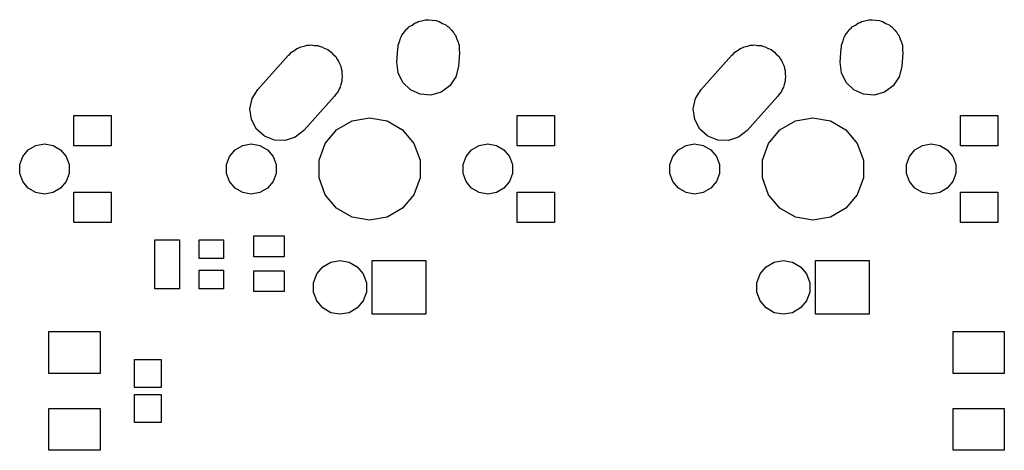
# Model space of a CAD drawing. Extents: x 50 to 349, y -142 to -48.
# Tile 9 of 22: x 80 to 123, y -69 to -51. Entities that reach past the tile are written whole.
import ezdxf

# ---------------------------------------------------------------- set-up
doc = ezdxf.new("R2010")
doc.units = 0
doc.header["$MEASUREMENT"] = 0
doc.layers.add('BLACK', color=7, linetype='CONTINUOUS')

msp = doc.modelspace()

# ---------------------------------------------------------------- linework, layer by layer
at = {"layer": 'Black'}
for p, q in [((97.4867, -50.7934), (97.6507, -50.7462)), ((97.6507, -50.7462), (97.7252, -50.7514)), ((97.7252, -50.7514), (97.79, -50.7399)), ((97.79, -50.7399), (97.9381, -50.7661)), ((97.9381, -50.7661), (98.1097, -50.7779)), ((116.537, -50.7934), (116.701, -50.7462)), ((116.701, -50.7462), (116.775, -50.7514)), ((116.775, -50.7514), (116.84, -50.7399)), ((116.84, -50.7399), (116.988, -50.7661)), ((116.988, -50.7661), (117.16, -50.7779)), ((96.7536, -51.2673), (96.8364, -51.1443)), ((96.8364, -51.1443), (96.8889, -51.1061)), ((96.8889, -51.1061), (96.9351, -51.0511)), ((96.9351, -51.0511), (97.0772, -50.9691)), ((97.0772, -50.9691), (97.2084, -50.8735)), ((97.2084, -50.8735), (97.2767, -50.8538)), ((97.2767, -50.8538), (97.3351, -50.8202)), ((97.3351, -50.8202), (97.4867, -50.7934)), ((98.1097, -50.7779), (98.1785, -50.8085)), ((98.1785, -50.8085), (98.2449, -50.8202)), ((98.2449, -50.8202), (98.3782, -50.8971)), ((98.3782, -50.8971), (98.5303, -50.9647)), ((98.5303, -50.9647), (98.5827, -51.0152)), ((98.5827, -51.0152), (98.6449, -51.0511)), ((98.6449, -51.0511), (98.7504, -51.1768)), ((98.7504, -51.1768), (98.8616, -51.284)), ((115.804, -51.2673), (115.886, -51.1443)), ((115.886, -51.1443), (115.939, -51.1061)), ((115.939, -51.1061), (115.985, -51.0511)), ((115.985, -51.0511), (116.127, -50.9691)), ((116.127, -50.9691), (116.258, -50.8735)), ((116.258, -50.8735), (116.327, -50.8538)), ((116.327, -50.8538), (116.385, -50.8202)), ((116.385, -50.8202), (116.537, -50.7934)), ((117.16, -50.7779), (117.229, -50.8085)), ((117.229, -50.8085), (117.295, -50.8202)), ((117.295, -50.8202), (117.428, -50.8971)), ((117.428, -50.8971), (117.58, -50.9647)), ((117.58, -50.9647), (117.633, -51.0152)), ((117.633, -51.0152), (117.695, -51.0511)), ((117.695, -51.0511), (117.8, -51.1768)), ((117.8, -51.1768), (117.912, -51.284)), ((96.5481, -51.6522), (96.5795, -51.5261)), ((96.5795, -51.5261), (96.6112, -51.4789)), ((96.6112, -51.4789), (96.6381, -51.405)), ((96.6381, -51.405), (96.7536, -51.2673)), ((98.8616, -51.284), (98.8913, -51.3447)), ((98.8913, -51.3447), (98.9419, -51.405)), ((98.9419, -51.405), (99.0033, -51.5738)), ((99.0033, -51.5738), (99.0637, -51.6974)), ((115.598, -51.6522), (115.629, -51.5261)), ((115.629, -51.5261), (115.661, -51.4789)), ((115.661, -51.4789), (115.688, -51.405)), ((115.688, -51.405), (115.804, -51.2673)), ((117.912, -51.284), (117.941, -51.3447)), ((117.941, -51.3447), (117.992, -51.405)), ((117.992, -51.405), (118.053, -51.5738)), ((118.053, -51.5738), (118.114, -51.6974)), ((92.036, -52.0497), (92.1318, -51.9746)), ((92.1318, -51.9746), (92.2109, -51.9488)), ((92.2109, -51.9488), (92.2951, -51.9002)), ((92.2951, -51.9002), (92.4353, -51.8754)), ((92.4353, -51.8754), (92.5692, -51.8317)), ((92.5692, -51.8317), (92.6654, -51.8349)), ((92.6654, -51.8349), (92.75, -51.8199)), ((92.75, -51.8199), (92.8738, -51.8418)), ((92.8738, -51.8418), (93.0291, -51.8469)), ((93.0291, -51.8469), (93.1276, -51.8865)), ((93.1276, -51.8865), (93.2049, -51.9002)), ((93.2049, -51.9002), (93.3044, -51.9576)), ((93.3044, -51.9576), (93.4561, -52.0186)), ((93.4561, -52.0186), (93.5392, -52.0932)), ((96.4277, -52.565), (96.4686, -51.9727)), ((96.4686, -51.9727), (96.4801, -51.926)), ((96.4801, -51.839), (96.5481, -51.6522)), ((96.4801, -51.926), (96.4801, -51.839)), ((99.0637, -51.6974), (99.0701, -51.7573)), ((99.0701, -51.7573), (99.0999, -51.839)), ((99.0999, -51.839), (99.0999, -52.0378)), ((99.0999, -52.0378), (99.1123, -52.155)), ((111.086, -52.0497), (111.182, -51.9746)), ((111.182, -51.9746), (111.261, -51.9488)), ((111.261, -51.9488), (111.345, -51.9002)), ((111.345, -51.9002), (111.485, -51.8754)), ((111.485, -51.8754), (111.619, -51.8317)), ((111.619, -51.8317), (111.715, -51.8349)), ((111.715, -51.8349), (111.8, -51.8199)), ((111.8, -51.8199), (111.924, -51.8418)), ((111.924, -51.8418), (112.079, -51.8469)), ((112.079, -51.8469), (112.178, -51.8865)), ((112.178, -51.8865), (112.255, -51.9002)), ((112.255, -51.9002), (112.354, -51.9576)), ((112.354, -51.9576), (112.506, -52.0186)), ((112.506, -52.0186), (112.589, -52.0932)), ((115.478, -52.565), (115.519, -51.9727)), ((115.519, -51.9727), (115.53, -51.926)), ((115.53, -51.839), (115.598, -51.6522)), ((115.53, -51.926), (115.53, -51.839)), ((118.114, -51.6974), (118.12, -51.7573)), ((118.12, -51.7573), (118.15, -51.839)), ((118.15, -51.839), (118.15, -52.0378)), ((118.15, -52.0378), (118.162, -52.155)), ((90.4479, -53.7317), (91.7697, -52.2586)), ((91.7697, -52.2586), (91.8236, -52.2163)), ((91.8236, -52.2163), (91.8951, -52.1311)), ((91.8951, -52.1311), (92.036, -52.0497)), ((93.5392, -52.0932), (93.6049, -52.1311)), ((93.6049, -52.1311), (93.6763, -52.2162)), ((93.6763, -52.2162), (93.7986, -52.3259)), ((93.7986, -52.3259), (93.8514, -52.4249)), ((93.8514, -52.4249), (93.9019, -52.485)), ((99.1123, -52.155), (99.0714, -52.7473)), ((109.498, -53.7317), (110.82, -52.2586)), ((110.82, -52.2586), (110.874, -52.2163)), ((110.874, -52.2163), (110.945, -52.1311)), ((110.945, -52.1311), (111.086, -52.0497)), ((112.589, -52.0932), (112.655, -52.1311)), ((112.655, -52.1311), (112.726, -52.2162)), ((112.726, -52.2162), (112.849, -52.3259)), ((112.849, -52.3259), (112.901, -52.4249)), ((112.901, -52.4249), (112.952, -52.485)), ((118.162, -52.155), (118.121, -52.7473)), ((93.9019, -52.485), (93.9411, -52.5929)), ((93.9411, -52.5929), (94.0153, -52.7318)), ((94.0153, -52.7318), (94.0305, -52.8383)), ((94.0305, -52.8383), (94.0599, -52.919)), ((96.4763, -53.0226), (96.4277, -52.565)), ((99.0714, -52.7473), (98.9605, -53.1939)), ((112.952, -52.485), (112.991, -52.5929)), ((112.991, -52.5929), (113.065, -52.7318)), ((113.065, -52.7318), (113.08, -52.8383)), ((113.08, -52.8383), (113.11, -52.919)), ((115.526, -53.0226), (115.478, -52.565)), ((118.121, -52.7473), (118.011, -53.1939)), ((94.0599, -52.919), (94.0599, -53.0447)), ((94.0599, -53.0447), (94.0802, -53.1874)), ((94.0802, -53.1874), (94.0599, -53.2837)), ((94.0599, -53.2837), (94.0599, -53.381)), ((96.6784, -53.436), (96.4763, -53.0226)), ((98.9605, -53.1939), (98.7036, -53.5757)), ((113.11, -52.919), (113.11, -53.0447)), ((113.11, -53.0447), (113.13, -53.1874)), ((113.13, -53.1874), (113.11, -53.2837)), ((113.11, -53.2837), (113.11, -53.381)), ((115.728, -53.436), (115.526, -53.0226)), ((118.011, -53.1939), (117.754, -53.5757)), ((93.9399, -53.7105), (93.9019, -53.815)), ((93.9853, -53.6377), (93.9399, -53.7105)), ((94.0112, -53.5147), (93.9853, -53.6377)), ((94.0599, -53.381), (94.0112, -53.5147)), ((97.0097, -53.7553), (96.6784, -53.436)), ((98.7036, -53.5757), (98.3316, -53.8465)), ((112.99, -53.7105), (112.952, -53.815)), ((113.035, -53.6377), (112.99, -53.7105)), ((113.061, -53.5147), (113.035, -53.6377)), ((113.11, -53.381), (113.061, -53.5147)), ((116.06, -53.7553), (115.728, -53.436)), ((117.754, -53.5757), (117.382, -53.8465)), ((90.1098, -54.5726), (90.2047, -54.1223)), ((90.2047, -54.1223), (90.4479, -53.7317)), ((93.7421, -54.0283), (92.4203, -55.5014)), ((93.7973, -53.9397), (93.7421, -54.0283)), ((93.9019, -53.815), (93.7973, -53.9397)), ((97.4303, -53.9421), (97.0097, -53.7553)), ((97.8893, -53.9738), (97.4303, -53.9421)), ((98.3316, -53.8465), (97.8893, -53.9738)), ((109.16, -54.5726), (109.255, -54.1223)), ((109.255, -54.1223), (109.498, -53.7317)), ((112.792, -54.0283), (111.47, -55.5014)), ((112.847, -53.9397), (112.792, -54.0283)), ((112.952, -53.815), (112.847, -53.9397)), ((116.48, -53.9421), (116.06, -53.7553)), ((116.939, -53.9738), (116.48, -53.9421)), ((117.382, -53.8465), (116.939, -53.9738)), ((90.1747, -55.0282), (90.1098, -54.5726)), ((109.225, -55.0282), (109.16, -54.5726)), ((82.5438, -56.15), (82.5438, -54.85)), ((82.5438, -54.85), (84.1437, -54.85)), ((84.1437, -54.85), (84.1437, -56.15)), ((94.4968, -55.0805), (95.25, -54.9477)), ((95.25, -54.9477), (96.0032, -55.0805)), ((101.594, -56.15), (101.594, -54.85)), ((101.594, -54.85), (103.194, -54.85)), ((103.194, -54.85), (103.194, -56.15)), ((113.547, -55.0805), (114.3, -54.9477)), ((114.3, -54.9477), (115.053, -55.0805)), ((120.644, -56.15), (120.644, -54.85)), ((120.644, -54.85), (122.244, -54.85)), ((122.244, -54.85), (122.244, -56.15)), ((90.3914, -55.4341), (90.1747, -55.0282)), ((93.8344, -55.463), (94.4968, -55.0805)), ((96.0032, -55.0805), (96.6656, -55.463)), ((109.441, -55.4341), (109.225, -55.0282)), ((112.884, -55.463), (113.547, -55.0805)), ((115.053, -55.0805), (115.716, -55.463)), ((90.7339, -55.7414), (90.3914, -55.4341)), ((91.1609, -55.9131), (90.7339, -55.7414)), ((92.0582, -55.7854), (91.6208, -55.9283)), ((92.4203, -55.5014), (92.0582, -55.7854)), ((93.3428, -56.0489), (93.8344, -55.463)), ((96.6656, -55.463), (97.1572, -56.0489)), ((109.784, -55.7414), (109.441, -55.4341)), ((110.211, -55.9131), (109.784, -55.7414)), ((111.108, -55.7854), (110.671, -55.9283)), ((111.47, -55.5014), (111.108, -55.7854)), ((112.393, -56.0489), (112.884, -55.463)), ((115.716, -55.463), (116.207, -56.0489)), ((80.5864, -56.3234), (80.9109, -56.136)), ((80.9109, -56.136), (81.28, -56.0709)), ((81.28, -56.0709), (81.6491, -56.136)), ((81.6491, -56.136), (81.9736, -56.3234)), ((84.1437, -56.15), (82.5438, -56.15)), ((89.4764, -56.3234), (89.8009, -56.136)), ((89.8009, -56.136), (90.17, -56.0709)), ((90.17, -56.0709), (90.5391, -56.136)), ((90.5391, -56.136), (90.8636, -56.3234)), ((91.6208, -55.9283), (91.1609, -55.9131)), ((93.0812, -56.7676), (93.3428, -56.0489)), ((97.1572, -56.0489), (97.4188, -56.7676)), ((99.6364, -56.3234), (99.9609, -56.136)), ((99.9609, -56.136), (100.33, -56.0709)), ((100.33, -56.0709), (100.699, -56.136)), ((100.699, -56.136), (101.024, -56.3234)), ((103.194, -56.15), (101.594, -56.15)), ((108.526, -56.3234), (108.851, -56.136)), ((108.851, -56.136), (109.22, -56.0709)), ((109.22, -56.0709), (109.589, -56.136)), ((109.589, -56.136), (109.914, -56.3234)), ((110.671, -55.9283), (110.211, -55.9131)), ((112.131, -56.7676), (112.393, -56.0489)), ((116.207, -56.0489), (116.469, -56.7676)), ((118.686, -56.3234), (119.011, -56.136)), ((119.011, -56.136), (119.38, -56.0709)), ((119.38, -56.0709), (119.749, -56.136)), ((119.749, -56.136), (120.074, -56.3234)), ((122.244, -56.15), (120.644, -56.15)), ((80.2173, -56.9626), (80.3455, -56.6104)), ((80.3455, -56.6104), (80.5864, -56.3234)), ((81.9736, -56.3234), (82.2145, -56.6104)), ((82.2145, -56.6104), (82.3427, -56.9626)), ((89.1073, -56.9626), (89.2355, -56.6104)), ((89.2355, -56.6104), (89.4764, -56.3234)), ((90.8636, -56.3234), (91.1045, -56.6104)), ((91.1045, -56.6104), (91.2327, -56.9626)), ((99.2673, -56.9626), (99.3955, -56.6104)), ((99.3955, -56.6104), (99.6364, -56.3234)), ((101.024, -56.3234), (101.265, -56.6104)), ((101.265, -56.6104), (101.393, -56.9626)), ((108.157, -56.9626), (108.285, -56.6104)), ((108.285, -56.6104), (108.526, -56.3234)), ((109.914, -56.3234), (110.155, -56.6104)), ((110.155, -56.6104), (110.283, -56.9626)), ((118.317, -56.9626), (118.445, -56.6104)), ((118.445, -56.6104), (118.686, -56.3234)), ((120.074, -56.3234), (120.315, -56.6104)), ((120.315, -56.6104), (120.443, -56.9626)), ((80.2173, -57.3374), (80.2173, -56.9626)), ((82.3427, -56.9626), (82.3427, -57.3374)), ((89.1073, -57.3374), (89.1073, -56.9626)), ((91.2327, -56.9626), (91.2327, -57.3374)), ((93.0812, -57.5324), (93.0812, -56.7676)), ((97.4188, -56.7676), (97.4188, -57.5324)), ((99.2673, -57.3374), (99.2673, -56.9626)), ((101.393, -56.9626), (101.393, -57.3374)), ((108.157, -57.3374), (108.157, -56.9626)), ((110.283, -56.9626), (110.283, -57.3374)), ((112.131, -57.5324), (112.131, -56.7676)), ((116.469, -56.7676), (116.469, -57.5324)), ((118.317, -57.3374), (118.317, -56.9626)), ((120.443, -56.9626), (120.443, -57.3374)), ((80.3455, -57.6896), (80.2173, -57.3374)), ((82.3427, -57.3374), (82.2145, -57.6896)), ((89.2355, -57.6896), (89.1073, -57.3374)), ((91.2327, -57.3374), (91.1045, -57.6896)), ((93.3428, -58.2511), (93.0812, -57.5324)), ((97.4188, -57.5324), (97.1572, -58.2511)), ((99.3955, -57.6896), (99.2673, -57.3374)), ((101.393, -57.3374), (101.265, -57.6896)), ((108.285, -57.6896), (108.157, -57.3374)), ((110.283, -57.3374), (110.155, -57.6896)), ((112.393, -58.2511), (112.131, -57.5324)), ((116.469, -57.5324), (116.207, -58.2511)), ((118.445, -57.6896), (118.317, -57.3374)), ((120.443, -57.3374), (120.315, -57.6896)), ((80.5864, -57.9766), (80.3455, -57.6896)), ((82.2145, -57.6896), (81.9736, -57.9766)), ((89.4764, -57.9766), (89.2355, -57.6896)), ((91.1045, -57.6896), (90.8636, -57.9766)), ((99.6364, -57.9766), (99.3955, -57.6896)), ((101.265, -57.6896), (101.024, -57.9766)), ((108.526, -57.9766), (108.285, -57.6896)), ((110.155, -57.6896), (109.914, -57.9766)), ((118.686, -57.9766), (118.445, -57.6896)), ((120.315, -57.6896), (120.074, -57.9766)), ((80.9109, -58.164), (80.5864, -57.9766)), ((81.28, -58.2291), (80.9109, -58.164)), ((81.6491, -58.164), (81.28, -58.2291)), ((81.9736, -57.9766), (81.6491, -58.164)), ((82.5438, -59.45), (82.5438, -58.15)), ((82.5438, -58.15), (84.1437, -58.15)), ((84.1437, -58.15), (84.1437, -59.45)), ((89.8009, -58.164), (89.4764, -57.9766)), ((90.17, -58.2291), (89.8009, -58.164)), ((90.5391, -58.164), (90.17, -58.2291)), ((90.8636, -57.9766), (90.5391, -58.164)), ((93.8344, -58.837), (93.3428, -58.2511)), ((97.1572, -58.2511), (96.6656, -58.837)), ((99.9609, -58.164), (99.6364, -57.9766)), ((100.33, -58.2291), (99.9609, -58.164)), ((100.699, -58.164), (100.33, -58.2291)), ((101.024, -57.9766), (100.699, -58.164)), ((101.594, -59.45), (101.594, -58.15)), ((101.594, -58.15), (103.194, -58.15)), ((103.194, -58.15), (103.194, -59.45)), ((108.851, -58.164), (108.526, -57.9766)), ((109.22, -58.2291), (108.851, -58.164)), ((109.589, -58.164), (109.22, -58.2291)), ((109.914, -57.9766), (109.589, -58.164)), ((112.884, -58.837), (112.393, -58.2511)), ((116.207, -58.2511), (115.716, -58.837)), ((119.011, -58.164), (118.686, -57.9766)), ((119.38, -58.2291), (119.011, -58.164)), ((119.749, -58.164), (119.38, -58.2291)), ((120.074, -57.9766), (119.749, -58.164)), ((120.644, -59.45), (120.644, -58.15)), ((120.644, -58.15), (122.244, -58.15)), ((122.244, -58.15), (122.244, -59.45)), ((94.4968, -59.2195), (93.8344, -58.837)), ((95.25, -59.3523), (94.4968, -59.2195)), ((96.0032, -59.2195), (95.25, -59.3523)), ((96.6656, -58.837), (96.0032, -59.2195)), ((113.547, -59.2195), (112.884, -58.837)), ((114.3, -59.3523), (113.547, -59.2195)), ((115.053, -59.2195), (114.3, -59.3523)), ((115.716, -58.837), (115.053, -59.2195)), ((84.1437, -59.45), (82.5438, -59.45)), ((103.194, -59.45), (101.594, -59.45)), ((122.244, -59.45), (120.644, -59.45)), ((90.282, -60.914), (90.282, -60.014)), ((90.282, -60.014), (91.582, -60.014)), ((91.582, -60.014), (91.582, -60.914)), ((86.028, -60.8457), (86.028, -60.1957)), ((86.028, -60.1957), (87.078, -60.1957)), ((87.078, -60.1957), (87.078, -60.9957)), ((87.928, -60.9957), (87.928, -60.1957)), ((87.928, -60.1957), (88.978, -60.1957)), ((88.978, -60.1957), (88.978, -60.9957)), ((86.028, -61.4957), (86.028, -60.8457)), ((91.582, -60.914), (90.282, -60.914)), ((87.078, -60.9957), (87.078, -61.6457)), ((88.978, -60.9957), (87.928, -60.9957)), ((92.9781, -61.6515), (93.2364, -61.3438)), ((93.2364, -61.3438), (93.5843, -61.1429)), ((93.5843, -61.1429), (93.98, -61.0731)), ((93.98, -61.0731), (94.3757, -61.1429)), ((94.3757, -61.1429), (94.7236, -61.3438)), ((94.7236, -61.3438), (94.9819, -61.6515)), ((95.3675, -63.3825), (95.3675, -61.0775)), ((95.3675, -61.0775), (97.6725, -61.0775)), ((97.6725, -61.0775), (97.6725, -63.3825)), ((112.028, -61.6515), (112.286, -61.3438)), ((112.286, -61.3438), (112.634, -61.1429)), ((112.634, -61.1429), (113.03, -61.0731)), ((113.03, -61.0731), (113.426, -61.1429)), ((113.426, -61.1429), (113.774, -61.3438)), ((113.774, -61.3438), (114.032, -61.6515)), ((114.417, -63.3825), (114.417, -61.0775)), ((114.417, -61.0775), (116.722, -61.0775)), ((116.722, -61.0775), (116.722, -63.3825)), ((86.028, -62.2957), (86.028, -61.4957)), ((87.078, -61.6457), (87.078, -62.2957)), ((87.928, -62.2957), (87.928, -61.4957)), ((87.928, -61.4957), (88.978, -61.4957)), ((88.978, -61.4957), (88.978, -62.2957)), ((90.282, -62.414), (90.282, -61.514)), ((90.282, -61.514), (91.582, -61.514)), ((91.582, -61.514), (91.582, -62.414)), ((92.8407, -62.0291), (92.9781, -61.6515)), ((94.9819, -61.6515), (95.1193, -62.0291)), ((111.891, -62.0291), (112.028, -61.6515)), ((114.032, -61.6515), (114.169, -62.0291)), ((92.8407, -62.4309), (92.8407, -62.0291)), ((95.1193, -62.0291), (95.1193, -62.4309)), ((111.891, -62.4309), (111.891, -62.0291)), ((114.169, -62.0291), (114.169, -62.4309)), ((87.078, -62.2957), (86.028, -62.2957)), ((88.978, -62.2957), (87.928, -62.2957)), ((91.582, -62.414), (90.282, -62.414)), ((92.9781, -62.8085), (92.8407, -62.4309)), ((95.1193, -62.4309), (94.9819, -62.8085)), ((112.028, -62.8085), (111.891, -62.4309)), ((114.169, -62.4309), (114.032, -62.8085)), ((93.2364, -63.1162), (92.9781, -62.8085)), ((94.9819, -62.8085), (94.7236, -63.1162)), ((112.286, -63.1162), (112.028, -62.8085)), ((114.032, -62.8085), (113.774, -63.1162)), ((93.5843, -63.3171), (93.2364, -63.1162)), ((93.98, -63.3869), (93.5843, -63.3171)), ((94.3757, -63.3171), (93.98, -63.3869)), ((94.7236, -63.1162), (94.3757, -63.3171)), ((97.6725, -63.3825), (95.3675, -63.3825)), ((112.634, -63.3171), (112.286, -63.1162)), ((113.03, -63.3869), (112.634, -63.3171)), ((113.426, -63.3171), (113.03, -63.3869)), ((113.774, -63.1162), (113.426, -63.3171)), ((116.722, -63.3825), (114.417, -63.3825)), ((81.4688, -65.925), (81.4688, -64.125)), ((81.4688, -64.125), (83.6688, -64.125)), ((83.6688, -64.125), (83.6688, -65.925)), ((120.325, -65.925), (120.325, -64.125)), ((120.325, -64.125), (122.525, -64.125)), ((122.525, -64.125), (122.525, -65.925)), ((85.15, -66.525), (85.15, -65.325)), ((85.15, -65.325), (86.3, -65.325)), ((86.3, -65.325), (86.3, -66.525)), ((83.6688, -65.925), (81.4688, -65.925)), ((122.525, -65.925), (120.325, -65.925)), ((86.3, -66.525), (85.15, -66.525)), ((85.15, -68.025), (85.15, -66.825)), ((85.15, -66.825), (86.3, -66.825)), ((86.3, -66.825), (86.3, -68.025)), ((81.4688, -69.225), (81.4688, -67.425)), ((81.4688, -67.425), (83.6688, -67.425)), ((83.6688, -67.425), (83.6688, -69.225)), ((120.325, -69.225), (120.325, -67.425)), ((120.325, -67.425), (122.525, -67.425)), ((122.525, -67.425), (122.525, -69.225)), ((86.3, -68.025), (85.15, -68.025)), ((83.6688, -69.225), (81.4688, -69.225)), ((122.525, -69.225), (120.325, -69.225))]:
    msp.add_line(p, q, dxfattribs=at)

doc.saveas('drawing.dxf')
